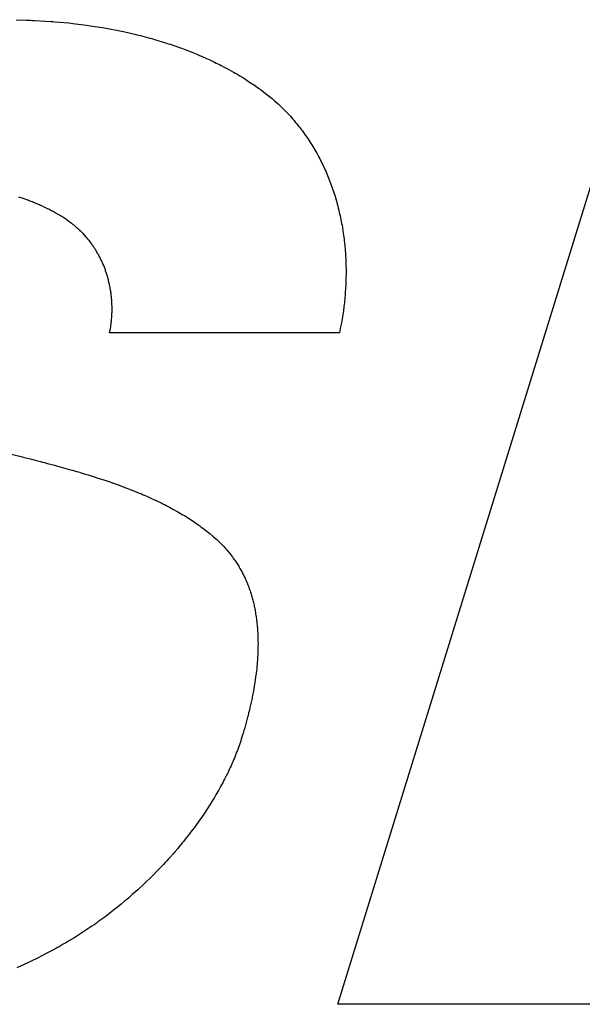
# Model space of a CAD drawing. Header units: inches. Extents: x 749 to 1245, y 24 to 374.
# Tile 109 of 145: x 1138.316 to 1139.029, y 175.178 to 176.426. Entities that reach past the tile are written whole.
import ezdxf

# ---------------------------------------------------------------- set-up
doc = ezdxf.new("R2010")
doc.units = ezdxf.units.IN
doc.header["$LTSCALE"] = 5
doc.header["$MEASUREMENT"] = 0
doc.layers.add('AM_0', color=7, linetype='CONTINUOUS', lineweight=30)

msp = doc.modelspace()

# ---------------------------------------------------------------- linework, layer by layer
at = {"layer": 'AM_0', "color": 253, "linetype": 'Continuous', "true_color": 0xadadad}
for p, q in [((1138.3116, 176.4262), (1138.3245, 176.4258)), ((1138.3245, 176.4258), (1138.3271, 176.4257)), ((1138.3271, 176.4257), (1138.3297, 176.4256)), ((1138.3297, 176.4256), (1138.3322, 176.4254)), ((1138.3322, 176.4254), (1138.3348, 176.4254)), ((1138.3348, 176.4254), (1138.3553, 176.4241)), ((1138.3553, 176.4241), (1138.3579, 176.4239)), ((1138.3579, 176.4239), (1138.3604, 176.4237)), ((1138.3604, 176.4237), (1138.3782, 176.4221)), ((1138.3782, 176.4221), (1138.3807, 176.4218)), ((1138.3807, 176.4218), (1138.3832, 176.4215)), ((1138.3832, 176.4215), (1138.4008, 176.4193)), ((1138.4008, 176.4193), (1138.4032, 176.4189)), ((1138.4032, 176.4189), (1138.4058, 176.4186)), ((1138.4058, 176.4186), (1138.4206, 176.4163)), ((1138.4206, 176.4163), (1138.4231, 176.4158)), ((1138.4231, 176.4158), (1138.4256, 176.4154)), ((1138.4256, 176.4154), (1138.4427, 176.4121)), ((1138.4427, 176.4121), (1138.4451, 176.4116)), ((1138.4451, 176.4116), (1138.4476, 176.4111)), ((1138.4476, 176.4111), (1138.4596, 176.4084)), ((1138.4596, 176.4084), (1138.462, 176.4077)), ((1138.462, 176.4077), (1138.4644, 176.4072)), ((1138.4644, 176.4072), (1138.4668, 176.4066)), ((1138.4668, 176.4066), (1138.4692, 176.406)), ((1138.4692, 176.406), (1138.481, 176.4029)), ((1138.481, 176.4029), (1138.4833, 176.4022)), ((1138.4833, 176.4022), (1138.4857, 176.4016)), ((1138.4857, 176.4016), (1138.5019, 176.3966)), ((1138.5019, 176.3966), (1138.5042, 176.3958)), ((1138.5042, 176.3958), (1138.5065, 176.3951)), ((1138.5065, 176.3951), (1138.52, 176.3904)), ((1138.52, 176.3904), (1138.5222, 176.3896)), ((1138.5222, 176.3896), (1138.5245, 176.3888)), ((1138.5245, 176.3888), (1138.5354, 176.3845)), ((1138.5354, 176.3845), (1138.5398, 176.3828)), ((1138.5398, 176.3828), (1138.5441, 176.3809)), ((1138.7193, 175.1779), (1139.0948, 176.3931)), ((1138.5441, 176.3809), (1138.5463, 176.38)), ((1138.5463, 176.38), (1138.5526, 176.3772)), ((1138.5526, 176.3772), (1138.5547, 176.3763)), ((1138.5547, 176.3763), (1138.5568, 176.3752)), ((1138.5568, 176.3752), (1138.5589, 176.3743)), ((1138.5589, 176.3743), (1138.5631, 176.3723)), ((1138.5631, 176.3723), (1138.5651, 176.3713)), ((1138.5651, 176.3713), (1138.5692, 176.3693)), ((1138.5692, 176.3693), (1138.5713, 176.3682)), ((1138.5713, 176.3682), (1138.5753, 176.3661)), ((1138.5753, 176.3661), (1138.5793, 176.364)), ((1138.5793, 176.364), (1138.5813, 176.3629)), ((1138.5813, 176.3629), (1138.5872, 176.3596)), ((1138.5872, 176.3596), (1138.5891, 176.3585)), ((1138.5891, 176.3585), (1138.5911, 176.3574)), ((1138.5911, 176.3574), (1138.593, 176.3562)), ((1138.593, 176.3562), (1138.5949, 176.3551)), ((1138.5949, 176.3551), (1138.5987, 176.3528)), ((1138.5987, 176.3528), (1138.6025, 176.3504)), ((1138.6025, 176.3504), (1138.6043, 176.3492)), ((1138.6043, 176.3492), (1138.6062, 176.348)), ((1138.6062, 176.348), (1138.608, 176.3468)), ((1138.608, 176.3468), (1138.6098, 176.3455)), ((1138.6098, 176.3455), (1138.6117, 176.3444)), ((1138.6117, 176.3444), (1138.6135, 176.3431)), ((1138.6135, 176.3431), (1138.6171, 176.3406)), ((1138.6171, 176.3406), (1138.6188, 176.3393)), ((1138.6188, 176.3393), (1138.6223, 176.3368)), ((1138.6223, 176.3368), (1138.6275, 176.3328)), ((1138.6275, 176.3328), (1138.6292, 176.3315)), ((1138.6292, 176.3315), (1138.6309, 176.3301)), ((1138.6309, 176.3301), (1138.6342, 176.3274)), ((1138.6342, 176.3274), (1138.6359, 176.3261)), ((1138.6359, 176.3261), (1138.6391, 176.3233)), ((1138.6391, 176.3233), (1138.6407, 176.322)), ((1138.6407, 176.322), (1138.6439, 176.3191)), ((1138.6439, 176.3191), (1138.6457, 176.3175)), ((1138.6457, 176.3175), (1138.6474, 176.3158)), ((1138.6474, 176.3158), (1138.6491, 176.3141)), ((1138.6491, 176.3141), (1138.6509, 176.3124)), ((1138.6509, 176.3124), (1138.6525, 176.3107)), ((1138.6525, 176.3107), (1138.6542, 176.309)), ((1138.6542, 176.309), (1138.6575, 176.3055)), ((1138.6575, 176.3055), (1138.6591, 176.3037)), ((1138.6591, 176.3037), (1138.6623, 176.3001)), ((1138.6623, 176.3001), (1138.6639, 176.2983)), ((1138.6639, 176.2983), (1138.6654, 176.2964)), ((1138.6654, 176.2964), (1138.667, 176.2946)), ((1138.667, 176.2946), (1138.67, 176.2909)), ((1138.67, 176.2909), (1138.6714, 176.289)), ((1138.6714, 176.289), (1138.6729, 176.2871)), ((1138.6729, 176.2871), (1138.6743, 176.2852)), ((1138.6743, 176.2852), (1138.6757, 176.2833)), ((1138.6757, 176.2833), (1138.6785, 176.2794)), ((1138.6785, 176.2794), (1138.6799, 176.2774)), ((1138.6799, 176.2774), (1138.6812, 176.2754)), ((1138.6812, 176.2754), (1138.6826, 176.2734)), ((1138.6826, 176.2734), (1138.6838, 176.2714)), ((1138.6838, 176.2714), (1138.6852, 176.2694)), ((1138.6852, 176.2694), (1138.6864, 176.2674)), ((1138.6864, 176.2674), (1138.6877, 176.2653)), ((1138.6877, 176.2653), (1138.6889, 176.2632)), ((1138.6889, 176.2632), (1138.6901, 176.2612)), ((1138.6901, 176.2612), (1138.6913, 176.2591)), ((1138.6913, 176.2591), (1138.6925, 176.257)), ((1138.6925, 176.257), (1138.6948, 176.2528)), ((1138.6948, 176.2528), (1138.6959, 176.2507)), ((1138.6959, 176.2507), (1138.697, 176.2485)), ((1138.697, 176.2485), (1138.6981, 176.2464)), ((1138.6981, 176.2464), (1138.6992, 176.2442)), ((1138.6992, 176.2442), (1138.7002, 176.2421)), ((1138.7002, 176.2421), (1138.7023, 176.2377)), ((1138.7023, 176.2377), (1138.7033, 176.2355)), ((1138.7033, 176.2355), (1138.7043, 176.2333)), ((1138.7043, 176.2333), (1138.7052, 176.231)), ((1138.7052, 176.231), (1138.7061, 176.2288)), ((1138.7061, 176.2288), (1138.7071, 176.2266)), ((1138.7071, 176.2266), (1138.708, 176.2244)), ((1138.708, 176.2244), (1138.7097, 176.2198)), ((1138.7097, 176.2198), (1138.7106, 176.2175)), ((1138.7106, 176.2175), (1138.7114, 176.2153)), ((1138.7114, 176.2153), (1138.7122, 176.2129)), ((1138.7122, 176.2129), (1138.713, 176.2107)), ((1138.713, 176.2107), (1138.7138, 176.2083)), ((1138.7138, 176.2083), (1138.7145, 176.206)), ((1138.3163, 176.2006), (1138.3147, 176.2012)), ((1138.3179, 176.2002), (1138.3163, 176.2006)), ((1138.3274, 176.1969), (1138.3179, 176.2002)), ((1138.3289, 176.1962), (1138.3274, 176.1969)), ((1138.3304, 176.1957), (1138.3289, 176.1962)), ((1138.332, 176.1951), (1138.3304, 176.1957)), ((1138.3335, 176.1945), (1138.332, 176.1951)), ((1138.7145, 176.206), (1138.7153, 176.2037)), ((1138.7153, 176.2037), (1138.7167, 176.199)), ((1138.7167, 176.199), (1138.7174, 176.1966)), ((1138.7174, 176.1966), (1138.718, 176.1943)), ((1138.3411, 176.1914), (1138.3335, 176.1945)), ((1138.3425, 176.1907), (1138.3411, 176.1914)), ((1138.344, 176.1901), (1138.3425, 176.1907)), ((1138.3469, 176.1886), (1138.344, 176.1901)), ((1138.3484, 176.188), (1138.3469, 176.1886)), ((1138.3513, 176.1866), (1138.3484, 176.188)), ((1138.3527, 176.1859), (1138.3513, 176.1866)), ((1138.3541, 176.1851), (1138.3527, 176.1859)), ((1138.3556, 176.1844), (1138.3541, 176.1851)), ((1138.3569, 176.1836), (1138.3556, 176.1844)), ((1138.3584, 176.1829), (1138.3569, 176.1836)), ((1138.3611, 176.1814), (1138.3584, 176.1829)), ((1138.718, 176.1943), (1138.7193, 176.1896)), ((1138.7193, 176.1896), (1138.7199, 176.1872)), ((1138.7199, 176.1872), (1138.7205, 176.1848)), ((1138.7205, 176.1848), (1138.7211, 176.1824)), ((1138.3665, 176.1782), (1138.3611, 176.1814)), ((1138.3678, 176.1774), (1138.3665, 176.1782)), ((1138.3692, 176.1766), (1138.3678, 176.1774)), ((1138.3718, 176.1749), (1138.3692, 176.1766)), ((1138.3731, 176.1741), (1138.3718, 176.1749)), ((1138.3744, 176.1732), (1138.3731, 176.1741)), ((1138.3756, 176.1724), (1138.3744, 176.1732)), ((1138.3769, 176.1714), (1138.3756, 176.1724)), ((1138.3794, 176.1697), (1138.3769, 176.1714)), ((1138.7211, 176.1824), (1138.7216, 176.18)), ((1138.7216, 176.18), (1138.7222, 176.1776)), ((1138.7222, 176.1776), (1138.7232, 176.1727)), ((1138.7232, 176.1727), (1138.7241, 176.1679)), ((1138.3818, 176.1678), (1138.3794, 176.1697)), ((1138.383, 176.1669), (1138.3818, 176.1678)), ((1138.3839, 176.1662), (1138.383, 176.1669)), ((1138.3849, 176.1655), (1138.3839, 176.1662)), ((1138.3867, 176.1639), (1138.3849, 176.1655)), ((1138.3894, 176.1615), (1138.3867, 176.1639)), ((1138.3903, 176.1608), (1138.3894, 176.1615)), ((1138.3912, 176.16), (1138.3903, 176.1608)), ((1138.3921, 176.1592), (1138.3912, 176.16)), ((1138.3929, 176.1583), (1138.3921, 176.1592)), ((1138.3938, 176.1575), (1138.3929, 176.1583)), ((1138.7241, 176.1679), (1138.7246, 176.1655)), ((1138.7246, 176.1655), (1138.725, 176.163)), ((1138.725, 176.163), (1138.7258, 176.1582)), ((1138.7258, 176.1582), (1138.7262, 176.1557)), ((1138.3954, 176.1558), (1138.3938, 176.1575)), ((1138.3963, 176.155), (1138.3954, 176.1558)), ((1138.3979, 176.1532), (1138.3963, 176.155)), ((1138.3987, 176.1524), (1138.3979, 176.1532)), ((1138.4003, 176.1507), (1138.3987, 176.1524)), ((1138.401, 176.1497), (1138.4003, 176.1507)), ((1138.4018, 176.1489), (1138.401, 176.1497)), ((1138.4033, 176.147), (1138.4018, 176.1489)), ((1138.404, 176.1461), (1138.4033, 176.147)), ((1138.4055, 176.1442), (1138.404, 176.1461)), ((1138.7262, 176.1557), (1138.7265, 176.1532)), ((1138.7265, 176.1532), (1138.7268, 176.1507)), ((1138.7268, 176.1507), (1138.7272, 176.1483)), ((1138.7272, 176.1483), (1138.7275, 176.1458)), ((1138.7275, 176.1458), (1138.728, 176.1408)), ((1138.4069, 176.1423), (1138.4055, 176.1442)), ((1138.4076, 176.1413), (1138.4069, 176.1423)), ((1138.4089, 176.1395), (1138.4076, 176.1413)), ((1138.4096, 176.1384), (1138.4089, 176.1395)), ((1138.4103, 176.1375), (1138.4096, 176.1384)), ((1138.4109, 176.1365), (1138.4103, 176.1375)), ((1138.4115, 176.1355), (1138.4109, 176.1365)), ((1138.4122, 176.1345), (1138.4115, 176.1355)), ((1138.4128, 176.1335), (1138.4122, 176.1345)), ((1138.4134, 176.1325), (1138.4128, 176.1335)), ((1138.728, 176.1408), (1138.7282, 176.1384)), ((1138.7282, 176.1384), (1138.7285, 176.1358)), ((1138.7285, 176.1358), (1138.7287, 176.1333)), ((1138.7287, 176.1333), (1138.7289, 176.1308)), ((1138.4146, 176.1304), (1138.4134, 176.1325)), ((1138.4152, 176.1294), (1138.4146, 176.1304)), ((1138.4158, 176.1284), (1138.4152, 176.1294)), ((1138.4163, 176.1273), (1138.4158, 176.1284)), ((1138.4169, 176.1263), (1138.4163, 176.1273)), ((1138.4174, 176.1252), (1138.4169, 176.1263)), ((1138.418, 176.1242), (1138.4174, 176.1252)), ((1138.4185, 176.1231), (1138.418, 176.1242)), ((1138.419, 176.1221), (1138.4185, 176.1231)), ((1138.4195, 176.121), (1138.419, 176.1221)), ((1138.42, 176.1199), (1138.4195, 176.121)), ((1138.7289, 176.1308), (1138.7292, 176.1258)), ((1138.7292, 176.1258), (1138.7293, 176.1233)), ((1138.7293, 176.1233), (1138.7295, 176.1183)), ((1138.4205, 176.1188), (1138.42, 176.1199)), ((1138.421, 176.1178), (1138.4205, 176.1188)), ((1138.4215, 176.1167), (1138.421, 176.1178)), ((1138.4224, 176.1145), (1138.4215, 176.1167)), ((1138.4233, 176.1123), (1138.4224, 176.1145)), ((1138.4237, 176.1111), (1138.4233, 176.1123)), ((1138.4241, 176.11), (1138.4237, 176.1111)), ((1138.4246, 176.1089), (1138.4241, 176.11)), ((1138.4249, 176.1077), (1138.4246, 176.1089)), ((1138.4253, 176.1066), (1138.4249, 176.1077)), ((1138.7295, 176.1183), (1138.7296, 176.1132)), ((1138.7296, 176.1132), (1138.7297, 176.1107)), ((1138.7297, 176.1107), (1138.7297, 176.1081)), ((1138.7297, 176.1081), (1138.7297, 176.1056)), ((1138.4257, 176.1055), (1138.4253, 176.1066)), ((1138.4261, 176.1044), (1138.4257, 176.1055)), ((1138.4264, 176.1032), (1138.4261, 176.1044)), ((1138.4268, 176.1021), (1138.4264, 176.1032)), ((1138.4271, 176.1009), (1138.4268, 176.1021)), ((1138.4275, 176.0997), (1138.4271, 176.1009)), ((1138.4278, 176.0986), (1138.4275, 176.0997)), ((1138.4281, 176.0975), (1138.4278, 176.0986)), ((1138.4284, 176.0963), (1138.4281, 176.0975)), ((1138.4287, 176.0951), (1138.4284, 176.0963)), ((1138.7295, 176.0955), (1138.7293, 176.0904)), ((1138.7296, 176.098), (1138.7295, 176.0955)), ((1138.7297, 176.1031), (1138.7296, 176.1005)), ((1138.7296, 176.1005), (1138.7296, 176.098)), ((1138.7297, 176.1056), (1138.7297, 176.1031)), ((1138.429, 176.0939), (1138.4287, 176.0951)), ((1138.4295, 176.0916), (1138.429, 176.0939)), ((1138.4298, 176.0904), (1138.4295, 176.0916)), ((1138.4303, 176.0881), (1138.4298, 176.0904)), ((1138.4305, 176.0869), (1138.4303, 176.0881)), ((1138.4307, 176.0856), (1138.4305, 176.0869)), ((1138.4311, 176.0833), (1138.4307, 176.0856)), ((1138.4313, 176.0821), (1138.4311, 176.0833)), ((1138.7291, 176.0853), (1138.7287, 176.0802)), ((1138.7293, 176.0904), (1138.7291, 176.0853)), ((1138.4315, 176.0809), (1138.4313, 176.0821)), ((1138.4317, 176.0797), (1138.4315, 176.0809)), ((1138.4318, 176.0785), (1138.4317, 176.0797)), ((1138.432, 176.0773), (1138.4318, 176.0785)), ((1138.4321, 176.0761), (1138.432, 176.0773)), ((1138.4322, 176.0748), (1138.4321, 176.0761)), ((1138.4324, 176.0737), (1138.4322, 176.0748)), ((1138.4325, 176.0724), (1138.4324, 176.0737)), ((1138.4326, 176.0712), (1138.4325, 176.0724)), ((1138.4327, 176.07), (1138.4326, 176.0712)), ((1138.7281, 176.0726), (1138.7276, 176.0675)), ((1138.7285, 176.0776), (1138.7281, 176.0726)), ((1138.7287, 176.0802), (1138.7285, 176.0776)), ((1138.4328, 176.0688), (1138.4327, 176.07)), ((1138.4328, 176.0675), (1138.4328, 176.0688)), ((1138.4329, 176.0663), (1138.4328, 176.0675)), ((1138.4329, 176.0651), (1138.4329, 176.0663)), ((1138.433, 176.0626), (1138.4329, 176.0651)), ((1138.433, 176.0614), (1138.433, 176.0626)), ((1138.433, 176.0589), (1138.433, 176.0614)), ((1138.433, 176.0578), (1138.433, 176.0589)), ((1138.433, 176.0565), (1138.433, 176.0578)), ((1138.727, 176.0624), (1138.7263, 176.0573)), ((1138.7276, 176.0675), (1138.727, 176.0624)), ((1138.4322, 176.0441), (1138.4324, 176.0454)), ((1138.4324, 176.0454), (1138.4325, 176.0466)), ((1138.4325, 176.0466), (1138.4326, 176.0491)), ((1138.4326, 176.0491), (1138.4328, 176.0516)), ((1138.4328, 176.0516), (1138.4329, 176.0527)), ((1138.4329, 176.054), (1138.433, 176.0552)), ((1138.4329, 176.0527), (1138.4329, 176.054)), ((1138.433, 176.0552), (1138.433, 176.0565)), ((1138.7247, 176.0471), (1138.7238, 176.042)), ((1138.7255, 176.0522), (1138.7247, 176.0471)), ((1138.7263, 176.0573), (1138.7255, 176.0522)), ((1138.43, 176.0293), (1138.4307, 176.033)), ((1138.4307, 176.033), (1138.4309, 176.0343)), ((1138.4309, 176.0343), (1138.4313, 176.0367)), ((1138.4313, 176.0367), (1138.4316, 176.0392)), ((1138.4316, 176.0392), (1138.4318, 176.0404)), ((1138.4318, 176.0404), (1138.4319, 176.0416)), ((1138.4319, 176.0416), (1138.4321, 176.0429)), ((1138.4321, 176.0429), (1138.4322, 176.0441)), ((1138.7223, 176.0343), (1138.7213, 176.0293)), ((1138.7228, 176.0369), (1138.7223, 176.0343)), ((1138.7238, 176.042), (1138.7228, 176.0369)), ((1138.7212, 176.0293), (1138.43, 176.0293)), ((1138.2837, 175.8807), (1138.3193, 175.8719)), ((1138.3193, 175.8719), (1138.3218, 175.8712)), ((1138.3218, 175.8712), (1138.3294, 175.8694)), ((1138.3294, 175.8694), (1138.332, 175.8687)), ((1138.332, 175.8687), (1138.3345, 175.868)), ((1138.3345, 175.868), (1138.337, 175.8673)), ((1138.337, 175.8673), (1138.3422, 175.8661)), ((1138.3422, 175.8661), (1138.3447, 175.8654)), ((1138.3447, 175.8654), (1138.3472, 175.8647)), ((1138.3472, 175.8647), (1138.3523, 175.8633)), ((1138.3523, 175.8633), (1138.3549, 175.8627)), ((1138.3549, 175.8627), (1138.3599, 175.8613)), ((1138.3599, 175.8613), (1138.3625, 175.8607)), ((1138.3625, 175.8607), (1138.3802, 175.8557)), ((1138.3802, 175.8557), (1138.3827, 175.8549)), ((1138.3827, 175.8549), (1138.3878, 175.8535)), ((1138.3878, 175.8535), (1138.3903, 175.8528)), ((1138.3903, 175.8528), (1138.3928, 175.852)), ((1138.3928, 175.852), (1138.3953, 175.8513)), ((1138.3953, 175.8513), (1138.3978, 175.8506)), ((1138.3978, 175.8506), (1138.4028, 175.849)), ((1138.4028, 175.849), (1138.4053, 175.8483)), ((1138.4053, 175.8483), (1138.4127, 175.8459)), ((1138.4127, 175.8459), (1138.4152, 175.8451)), ((1138.4152, 175.8451), (1138.4226, 175.8427)), ((1138.4226, 175.8427), (1138.425, 175.8419)), ((1138.425, 175.8419), (1138.4275, 175.8411)), ((1138.4275, 175.8411), (1138.4348, 175.8385)), ((1138.4348, 175.8385), (1138.4372, 175.8377)), ((1138.4372, 175.8377), (1138.4396, 175.8369)), ((1138.4396, 175.8369), (1138.442, 175.8359)), ((1138.442, 175.8359), (1138.4492, 175.8333)), ((1138.4492, 175.8333), (1138.4516, 175.8324)), ((1138.4516, 175.8324), (1138.4539, 175.8315)), ((1138.4539, 175.8315), (1138.468, 175.8259)), ((1138.468, 175.8259), (1138.4703, 175.8249)), ((1138.4703, 175.8249), (1138.4726, 175.8239)), ((1138.4726, 175.8239), (1138.4749, 175.8229)), ((1138.4749, 175.8229), (1138.4772, 175.822)), ((1138.4772, 175.822), (1138.484, 175.8189)), ((1138.484, 175.8189), (1138.4862, 175.8178)), ((1138.4862, 175.8178), (1138.4907, 175.8158)), ((1138.4907, 175.8158), (1138.4951, 175.8136)), ((1138.4951, 175.8136), (1138.4973, 175.8126)), ((1138.4973, 175.8126), (1138.4994, 175.8115)), ((1138.4994, 175.8115), (1138.5016, 175.8103)), ((1138.5016, 175.8103), (1138.5059, 175.8081)), ((1138.5059, 175.8081), (1138.508, 175.8069)), ((1138.508, 175.8069), (1138.5102, 175.8058)), ((1138.5102, 175.8058), (1138.5165, 175.8023)), ((1138.5165, 175.8023), (1138.5185, 175.8011)), ((1138.5185, 175.8011), (1138.5206, 175.7999)), ((1138.5206, 175.7999), (1138.5226, 175.7986)), ((1138.5226, 175.7986), (1138.5247, 175.7975)), ((1138.5247, 175.7975), (1138.5307, 175.7937)), ((1138.5307, 175.7937), (1138.5327, 175.7924)), ((1138.5327, 175.7924), (1138.5347, 175.7911)), ((1138.5347, 175.7911), (1138.5405, 175.7871)), ((1138.5405, 175.7871), (1138.5443, 175.7844)), ((1138.5443, 175.7844), (1138.5461, 175.783)), ((1138.5461, 175.783), (1138.548, 175.7817)), ((1138.548, 175.7817), (1138.5499, 175.7803)), ((1138.5499, 175.7803), (1138.5535, 175.7775)), ((1138.5535, 175.7775), (1138.5553, 175.776)), ((1138.5553, 175.776), (1138.5571, 175.7746)), ((1138.5571, 175.7746), (1138.5606, 175.7716)), ((1138.5606, 175.7716), (1138.5641, 175.7686)), ((1138.5641, 175.7686), (1138.5658, 175.7671)), ((1138.5658, 175.7671), (1138.5675, 175.7656)), ((1138.5675, 175.7656), (1138.5691, 175.764)), ((1138.5691, 175.764), (1138.5703, 175.7629)), ((1138.5703, 175.7629), (1138.5714, 175.7617)), ((1138.5714, 175.7617), (1138.5725, 175.7606)), ((1138.5725, 175.7606), (1138.5747, 175.7583)), ((1138.5747, 175.7583), (1138.5768, 175.7559)), ((1138.5768, 175.7559), (1138.5779, 175.7548)), ((1138.5779, 175.7548), (1138.5789, 175.7536)), ((1138.5789, 175.7536), (1138.58, 175.7524)), ((1138.58, 175.7524), (1138.581, 175.7512)), ((1138.581, 175.7512), (1138.582, 175.75)), ((1138.582, 175.75), (1138.5839, 175.7475)), ((1138.5839, 175.7475), (1138.5849, 175.7462)), ((1138.5849, 175.7462), (1138.5858, 175.745)), ((1138.5858, 175.745), (1138.5867, 175.7437)), ((1138.5867, 175.7437), (1138.5876, 175.7424)), ((1138.5876, 175.7424), (1138.5885, 175.7411)), ((1138.5885, 175.7411), (1138.5894, 175.7398)), ((1138.5894, 175.7398), (1138.5903, 175.7385)), ((1138.5903, 175.7385), (1138.5911, 175.7372)), ((1138.5911, 175.7372), (1138.592, 175.7359)), ((1138.592, 175.7359), (1138.5928, 175.7345)), ((1138.5928, 175.7345), (1138.5936, 175.7332)), ((1138.5936, 175.7332), (1138.5944, 175.7319)), ((1138.5944, 175.7319), (1138.5952, 175.7306)), ((1138.5952, 175.7306), (1138.596, 175.7292)), ((1138.596, 175.7292), (1138.5968, 175.7278)), ((1138.5968, 175.7278), (1138.5975, 175.7265)), ((1138.5975, 175.7265), (1138.5982, 175.7251)), ((1138.5982, 175.7251), (1138.5989, 175.7237)), ((1138.5989, 175.7237), (1138.5997, 175.7223)), ((1138.5997, 175.7223), (1138.601, 175.7195)), ((1138.601, 175.7195), (1138.6017, 175.7181)), ((1138.6017, 175.7181), (1138.6023, 175.7167)), ((1138.6023, 175.7167), (1138.6029, 175.7153)), ((1138.6029, 175.7153), (1138.6035, 175.7138)), ((1138.6035, 175.7138), (1138.6042, 175.7124)), ((1138.6042, 175.7124), (1138.6048, 175.711)), ((1138.6048, 175.711), (1138.6053, 175.7095)), ((1138.6053, 175.7095), (1138.6059, 175.708)), ((1138.6059, 175.708), (1138.6064, 175.7066)), ((1138.6064, 175.7066), (1138.607, 175.7051)), ((1138.607, 175.7051), (1138.6075, 175.7036)), ((1138.6075, 175.7036), (1138.608, 175.7021)), ((1138.608, 175.7021), (1138.6085, 175.7006)), ((1138.6085, 175.7006), (1138.609, 175.6991)), ((1138.609, 175.6991), (1138.6094, 175.6977)), ((1138.6094, 175.6977), (1138.6099, 175.6962)), ((1138.6099, 175.6962), (1138.6103, 175.6947)), ((1138.6103, 175.6947), (1138.6107, 175.6931)), ((1138.6107, 175.6931), (1138.6116, 175.6901)), ((1138.6116, 175.6901), (1138.6119, 175.6886)), ((1138.6119, 175.6886), (1138.6123, 175.6871)), ((1138.6123, 175.6871), (1138.6127, 175.6855)), ((1138.6127, 175.6855), (1138.613, 175.6839)), ((1138.613, 175.6839), (1138.6134, 175.6824)), ((1138.6134, 175.6824), (1138.6137, 175.6809)), ((1138.6137, 175.6809), (1138.614, 175.6793)), ((1138.614, 175.6793), (1138.6143, 175.6778)), ((1138.6143, 175.6778), (1138.6146, 175.6762)), ((1138.6146, 175.6762), (1138.6149, 175.6746)), ((1138.6149, 175.6746), (1138.6151, 175.6731)), ((1138.6151, 175.6731), (1138.6154, 175.6714)), ((1138.6154, 175.6714), (1138.6156, 175.6698)), ((1138.6156, 175.6698), (1138.6159, 175.6683)), ((1138.6159, 175.6683), (1138.6161, 175.6667)), ((1138.6161, 175.6667), (1138.6163, 175.6651)), ((1138.6163, 175.6651), (1138.6165, 175.6635)), ((1138.6165, 175.6635), (1138.6166, 175.6619)), ((1138.6166, 175.6619), (1138.6168, 175.6603)), ((1138.6168, 175.6603), (1138.617, 175.6586)), ((1138.617, 175.6586), (1138.6171, 175.657)), ((1138.6171, 175.657), (1138.6173, 175.6554)), ((1138.6173, 175.6554), (1138.6174, 175.6538)), ((1138.6174, 175.6538), (1138.6175, 175.6521)), ((1138.6175, 175.6521), (1138.6176, 175.6505)), ((1138.6176, 175.6505), (1138.6177, 175.6489)), ((1138.6177, 175.6489), (1138.6178, 175.6473)), ((1138.6178, 175.6473), (1138.6179, 175.6456)), ((1138.6179, 175.6456), (1138.6179, 175.644)), ((1138.6179, 175.644), (1138.618, 175.6407)), ((1138.618, 175.6407), (1138.618, 175.639)), ((1138.618, 175.639), (1138.618, 175.6373)), ((1138.618, 175.6373), (1138.6181, 175.6357)), ((1138.6181, 175.6357), (1138.618, 175.6324)), ((1138.6178, 175.624), (1138.6177, 175.6223)), ((1138.6177, 175.6223), (1138.6177, 175.6207)), ((1138.6179, 175.6274), (1138.6178, 175.624)), ((1138.618, 175.629), (1138.6179, 175.6274)), ((1138.618, 175.6324), (1138.618, 175.6307)), ((1138.618, 175.6307), (1138.618, 175.629)), ((1138.6169, 175.6088), (1138.6167, 175.6071)), ((1138.617, 175.6105), (1138.6169, 175.6088)), ((1138.6171, 175.6122), (1138.617, 175.6105)), ((1138.6173, 175.6139), (1138.6171, 175.6122)), ((1138.6174, 175.6156), (1138.6173, 175.6139)), ((1138.6175, 175.6173), (1138.6174, 175.6156)), ((1138.6176, 175.6189), (1138.6175, 175.6173)), ((1138.6177, 175.6207), (1138.6176, 175.6189)), ((1138.6156, 175.5969), (1138.6154, 175.5952)), ((1138.6158, 175.5986), (1138.6156, 175.5969)), ((1138.616, 175.6003), (1138.6158, 175.5986)), ((1138.6164, 175.6037), (1138.616, 175.6003)), ((1138.6165, 175.6054), (1138.6164, 175.6037)), ((1138.6167, 175.6071), (1138.6165, 175.6054)), ((1138.6139, 175.5849), (1138.6136, 175.5832)), ((1138.6142, 175.5867), (1138.6139, 175.5849)), ((1138.6144, 175.5884), (1138.6142, 175.5867)), ((1138.6151, 175.5935), (1138.6144, 175.5884)), ((1138.6154, 175.5952), (1138.6151, 175.5935)), ((1138.6115, 175.5712), (1138.6108, 175.5678)), ((1138.6118, 175.5729), (1138.6115, 175.5712)), ((1138.6128, 175.578), (1138.6118, 175.5729)), ((1138.6133, 175.5815), (1138.6128, 175.578)), ((1138.6136, 175.5832), (1138.6133, 175.5815)), ((1138.609, 175.5592), (1138.6087, 175.5574)), ((1138.6094, 175.5609), (1138.609, 175.5592)), ((1138.6098, 175.5626), (1138.6094, 175.5609)), ((1138.6105, 175.5661), (1138.6098, 175.5626)), ((1138.6108, 175.5678), (1138.6105, 175.5661)), ((1138.6062, 175.5472), (1138.6054, 175.5437)), ((1138.6071, 175.5506), (1138.6062, 175.5472)), ((1138.6079, 175.554), (1138.6071, 175.5506)), ((1138.6087, 175.5574), (1138.6079, 175.554)), ((1138.6036, 175.5369), (1138.6022, 175.5318)), ((1138.6041, 175.5386), (1138.6036, 175.5369)), ((1138.6049, 175.542), (1138.6041, 175.5386)), ((1138.6054, 175.5437), (1138.6049, 175.542)), ((1138.5993, 175.5216), (1138.5982, 175.5182)), ((1138.5997, 175.5233), (1138.5993, 175.5216)), ((1138.6003, 175.525), (1138.5997, 175.5233)), ((1138.6012, 175.5284), (1138.6003, 175.525)), ((1138.6022, 175.5318), (1138.6012, 175.5284)), ((1138.5954, 175.5093), (1138.5946, 175.507)), ((1138.5962, 175.5118), (1138.5954, 175.5093)), ((1138.5969, 175.5141), (1138.5962, 175.5118)), ((1138.5982, 175.5182), (1138.5969, 175.5141)), ((1138.591, 175.4974), (1138.5891, 175.4925)), ((1138.592, 175.4998), (1138.591, 175.4974)), ((1138.5928, 175.5021), (1138.592, 175.4998)), ((1138.5937, 175.5046), (1138.5928, 175.5021)), ((1138.5946, 175.507), (1138.5937, 175.5046)), ((1138.5861, 175.4853), (1138.585, 175.4829)), ((1138.5871, 175.4877), (1138.5861, 175.4853)), ((1138.5881, 175.4901), (1138.5871, 175.4877)), ((1138.5891, 175.4925), (1138.5881, 175.4901)), ((1138.5806, 175.4732), (1138.5794, 175.4707)), ((1138.5817, 175.4756), (1138.5806, 175.4732)), ((1138.5829, 175.478), (1138.5817, 175.4756)), ((1138.584, 175.4804), (1138.5829, 175.478)), ((1138.585, 175.4829), (1138.584, 175.4804)), ((1138.5733, 175.4587), (1138.572, 175.4562)), ((1138.5745, 175.4611), (1138.5733, 175.4587)), ((1138.5758, 175.4635), (1138.5745, 175.4611)), ((1138.5782, 175.4683), (1138.5758, 175.4635)), ((1138.5794, 175.4707), (1138.5782, 175.4683)), ((1138.5679, 175.4489), (1138.5652, 175.4442)), ((1138.5693, 175.4514), (1138.5679, 175.4489)), ((1138.5706, 175.4538), (1138.5693, 175.4514)), ((1138.572, 175.4562), (1138.5706, 175.4538)), ((1138.5608, 175.4369), (1138.5579, 175.4321)), ((1138.5623, 175.4393), (1138.5608, 175.4369)), ((1138.5638, 175.4417), (1138.5623, 175.4393)), ((1138.5652, 175.4442), (1138.5638, 175.4417)), ((1138.5533, 175.4249), (1138.5501, 175.4201)), ((1138.5563, 175.4297), (1138.5533, 175.4249)), ((1138.5579, 175.4321), (1138.5563, 175.4297)), ((1138.5452, 175.413), (1138.5401, 175.4059)), ((1138.5468, 175.4153), (1138.5452, 175.413)), ((1138.5501, 175.4201), (1138.5468, 175.4153)), ((1138.5331, 175.3965), (1138.5313, 175.3942)), ((1138.5367, 175.4012), (1138.5331, 175.3965)), ((1138.5384, 175.4035), (1138.5367, 175.4012)), ((1138.5401, 175.4059), (1138.5384, 175.4035)), ((1138.524, 175.3849), (1138.5221, 175.3825)), ((1138.5258, 175.3871), (1138.524, 175.3849)), ((1138.5295, 175.3918), (1138.5258, 175.3871)), ((1138.5313, 175.3942), (1138.5295, 175.3918)), ((1138.5164, 175.3756), (1138.5125, 175.3711)), ((1138.5183, 175.378), (1138.5164, 175.3756)), ((1138.5221, 175.3825), (1138.5183, 175.378)), ((1138.5024, 175.3598), (1138.5004, 175.3576)), ((1138.5045, 175.3621), (1138.5024, 175.3598)), ((1138.5065, 175.3643), (1138.5045, 175.3621)), ((1138.5105, 175.3688), (1138.5065, 175.3643)), ((1138.5125, 175.3711), (1138.5105, 175.3688)), ((1138.4899, 175.3466), (1138.4856, 175.3422)), ((1138.4941, 175.351), (1138.4899, 175.3466)), ((1138.4983, 175.3553), (1138.4941, 175.351)), ((1138.5004, 175.3576), (1138.4983, 175.3553)), ((1138.4813, 175.3379), (1138.4769, 175.3336)), ((1138.4835, 175.3401), (1138.4813, 175.3379)), ((1138.4856, 175.3422), (1138.4835, 175.3401)), ((1138.4656, 175.3231), (1138.4633, 175.321)), ((1138.4679, 175.3252), (1138.4656, 175.3231)), ((1138.4724, 175.3294), (1138.4679, 175.3252)), ((1138.4769, 175.3336), (1138.4724, 175.3294)), ((1138.4494, 175.3089), (1138.4446, 175.305)), ((1138.4517, 175.3109), (1138.4494, 175.3089)), ((1138.4541, 175.3129), (1138.4517, 175.3109)), ((1138.4587, 175.317), (1138.4541, 175.3129)), ((1138.4633, 175.321), (1138.4587, 175.317)), ((1138.435, 175.2971), (1138.4276, 175.2915)), ((1138.4398, 175.3011), (1138.435, 175.2971)), ((1138.4422, 175.3029), (1138.4398, 175.3011)), ((1138.4446, 175.305), (1138.4422, 175.3029)), ((1138.4177, 175.2841), (1138.4152, 175.2823)), ((1138.4227, 175.2877), (1138.4177, 175.2841)), ((1138.4276, 175.2915), (1138.4227, 175.2877)), ((1138.4025, 175.2735), (1138.3948, 175.2683)), ((1138.4076, 175.2769), (1138.4025, 175.2735)), ((1138.4102, 175.2787), (1138.4076, 175.2769)), ((1138.4127, 175.2805), (1138.4102, 175.2787)), ((1138.4152, 175.2823), (1138.4127, 175.2805)), ((1138.3844, 175.2617), (1138.3792, 175.2586)), ((1138.387, 175.2634), (1138.3844, 175.2617)), ((1138.3948, 175.2683), (1138.387, 175.2634)), ((1138.3578, 175.2465), (1138.3521, 175.2435)), ((1138.3605, 175.2479), (1138.3578, 175.2465)), ((1138.3632, 175.2494), (1138.3605, 175.2479)), ((1138.3659, 175.2508), (1138.3632, 175.2494)), ((1138.3686, 175.2524), (1138.3659, 175.2508)), ((1138.3712, 175.2539), (1138.3686, 175.2524)), ((1138.3739, 175.2555), (1138.3712, 175.2539)), ((1138.3765, 175.257), (1138.3739, 175.2555)), ((1138.3792, 175.2586), (1138.3765, 175.257)), ((1138.34, 175.2372), (1138.3278, 175.2313)), ((1138.3431, 175.2388), (1138.34, 175.2372)), ((1138.3521, 175.2435), (1138.3431, 175.2388)), ((1138.3216, 175.2283), (1138.3123, 175.2241)), ((1138.3278, 175.2313), (1138.3216, 175.2283)), ((1139.8039, 175.1779), (1138.7193, 175.1779))]:
    msp.add_line(p, q, dxfattribs=at)

doc.saveas('drawing.dxf')
